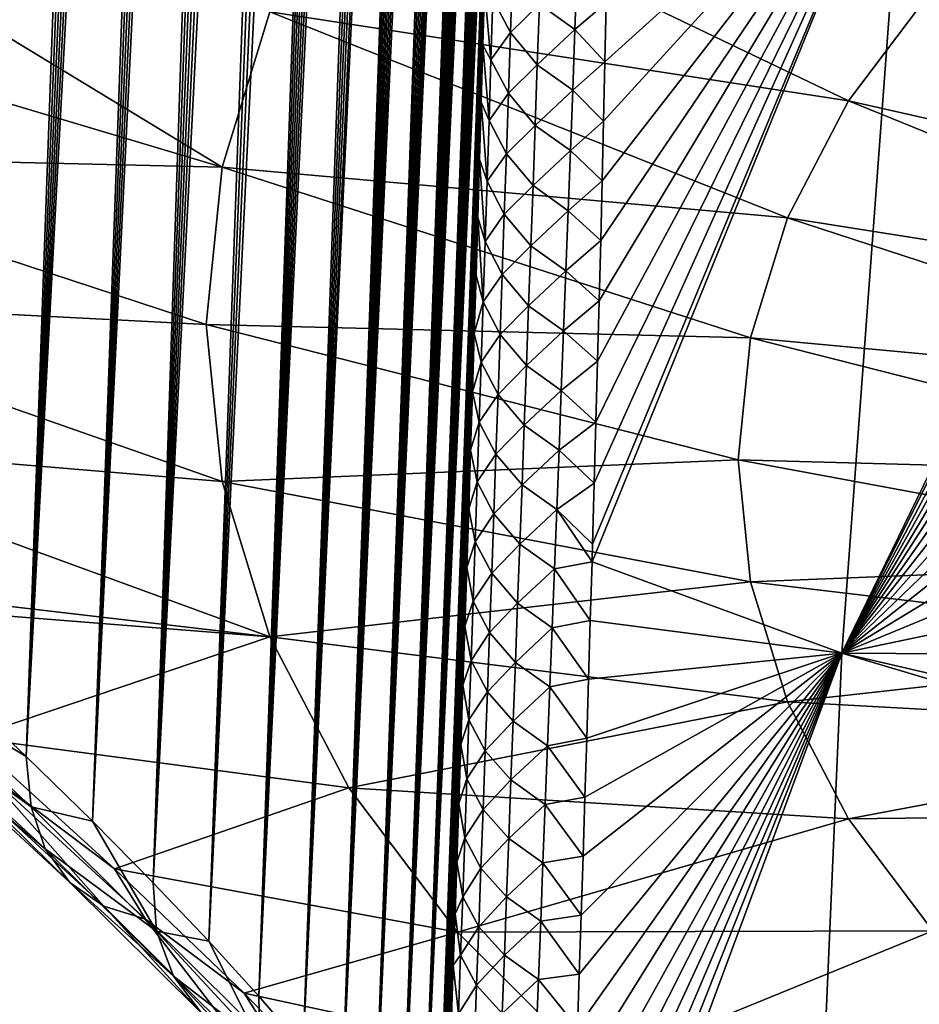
# Model space of a CAD drawing. Header units: metres. Extents: x -109 to 109, y -67 to 73.
# Tile 5 of 253: x -94.54 to -88.17, y -61.11 to -54.14. Entities that reach past the tile are written whole.
import ezdxf

# ---------------------------------------------------------------- set-up
doc = ezdxf.new("R2010")
doc.units = ezdxf.units.M
doc.layers.add('solid_508035_K244200000C76', color=7, linetype='CONTINUOUS')

msp = doc.modelspace()

# ---------------------------------------------------------------- linework, layer by layer
at = {"layer": 'solid_508035_K244200000C76'}
for points in [[(-94.99826, -58.872108, 30.722586), (-93.70076, -30.772968, 11.313871), (-93.579216, -30.773201, 11.102746)], [(-94.99826, -58.872108, 30.722586), (-93.831833, -30.792393, 11.547942), (-93.70076, -30.772968, 11.313871)], [(-94.99826, -58.872108, 30.722586), (-93.579216, -30.773201, 11.102746), (-93.465599, -30.790295, 10.910853)], [(-94.491837, -59.352226, 30.147923), (-94.99826, -58.872108, 30.722586), (-93.465599, -30.790295, 10.910853)], [(-94.99826, -58.872108, 30.722586), (-93.973862, -30.834984, 11.808596), (-93.831833, -30.792393, 11.547942)], [(-94.491837, -59.352226, 30.147923), (-93.465599, -30.790295, 10.910853), (-93.358612, -30.822144, 10.735211)], [(-94.99826, -58.872108, 30.722586), (-94.128654, -30.905489, 12.100597), (-93.973862, -30.834984, 11.808596)], [(-94.491837, -59.352226, 30.147923), (-93.358612, -30.822144, 10.735211), (-93.257301, -30.867325, 10.5737)], [(-94.491837, -59.352226, 30.147923), (-93.257301, -30.867325, 10.5737), (-93.160522, -30.925093, 10.424129)], [(-95.541969, -58.370209, 31.253544), (-94.298004, -31.009701, 12.429049), (-94.128654, -30.905489, 12.100597)], [(-94.99826, -58.872108, 30.722586), (-95.541969, -58.370209, 31.253544), (-94.128654, -30.905489, 12.100597)], [(-94.491837, -59.352226, 30.147923), (-93.160522, -30.925093, 10.424129), (-93.067322, -30.995008, 10.284649)], [(-95.541969, -58.370209, 31.253544), (-94.483253, -31.154045, 12.798503), (-94.298004, -31.009701, 12.429049)], [(-94.491837, -59.352226, 30.147923), (-93.067322, -30.995008, 10.284649), (-92.976936, -31.077003, 10.153905)], [(-94.02282, -59.810501, 29.530405), (-94.491837, -59.352226, 30.147923), (-92.976936, -31.077003, 10.153905)], [(-94.02282, -59.810501, 29.530405), (-92.976936, -31.077003, 10.153905), (-92.888603, -31.171703, 10.03079)], [(-95.541969, -58.370209, 31.253544), (-94.582138, -31.24369, 13.000047), (-94.483253, -31.154045, 12.798503)], [(-94.02282, -59.810501, 29.530405), (-92.888603, -31.171703, 10.03079), (-92.801529, -31.280123, 9.914277)], [(-94.02282, -59.810501, 29.530405), (-92.801529, -31.280123, 9.914277), (-92.71505, -31.403559, 9.803577)], [(-94.02282, -59.810501, 29.530405), (-92.71505, -31.403559, 9.803577), (-92.628693, -31.543797, 9.698458)], [(-93.591515, -60.246647, 28.870661), (-94.02282, -59.810501, 29.530405), (-92.628693, -31.543797, 9.698458)], [(-93.591515, -60.246647, 28.870661), (-92.628693, -31.543797, 9.698458), (-92.541862, -31.703365, 9.598759)], [(-93.591515, -60.246647, 28.870661), (-92.541862, -31.703365, 9.598759), (-92.454041, -31.885292, 9.504511)], [(-93.591515, -60.246647, 28.870661), (-92.454041, -31.885292, 9.504511), (-92.364975, -32.092865, 9.416351)], [(-93.591515, -60.246647, 28.870661), (-92.364975, -32.092865, 9.416351), (-92.274254, -32.330837, 9.335137)], [(-93.591515, -60.246647, 28.870661), (-92.274254, -32.330837, 9.335137), (-92.181572, -32.604778, 9.262206)], [(-93.198395, -60.660172, 28.169134), (-93.591515, -60.246647, 28.870661), (-92.181572, -32.604778, 9.262206)], [(-93.198395, -60.660172, 28.169134), (-92.181572, -32.604778, 9.262206), (-92.086906, -32.920845, 9.199512)], [(-93.198395, -60.660172, 28.169134), (-92.086906, -32.920845, 9.199512), (-91.990311, -33.286858, 9.149841)], [(-93.198395, -60.660172, 28.169134), (-91.990311, -33.286858, 9.149841), (-91.892281, -33.710629, 9.11672)], [(-92.844116, -61.050392, 27.426016), (-93.198395, -60.660172, 28.169134), (-91.892281, -33.710629, 9.11672)], [(-92.844116, -61.050392, 27.426016), (-91.892281, -33.710629, 9.11672), (-91.843071, -33.946575, 9.10788)], [(-92.844116, -61.050392, 27.426016), (-91.843071, -33.946575, 9.10788), (-91.793922, -34.199181, 9.104595)], [(-92.844116, -61.050392, 27.426016), (-91.793922, -34.199181, 9.104595), (-91.745026, -34.47015, 9.108062)], [(-92.844116, -61.050392, 27.426016), (-91.745026, -34.47015, 9.108062), (-91.696503, -34.759533, 9.118282)], [(-92.844116, -61.050392, 27.426016), (-91.696503, -34.759533, 9.118282), (-91.648552, -35.069511, 9.136687)], [(-92.844116, -61.050392, 27.426016), (-91.648552, -35.069511, 9.136687), (-91.601288, -35.40015, 9.163286)], [(-92.529495, -61.416386, 26.641356), (-92.844116, -61.050392, 27.426016), (-91.601288, -35.40015, 9.163286)], [(-92.529495, -61.416386, 26.641356), (-91.601288, -35.40015, 9.163286), (-91.554939, -35.753784, 9.199614)], [(-92.529495, -61.416386, 26.641356), (-91.554939, -35.753784, 9.199614), (-91.509621, -36.130493, 9.245691)], [(-92.529495, -61.416386, 26.641356), (-91.509621, -36.130493, 9.245691), (-91.465591, -36.532852, 9.303331)], [(-92.529495, -61.416386, 26.641356), (-91.465591, -36.532852, 9.303331), (-91.423004, -36.960964, 9.372581)], [(-92.529495, -61.416386, 26.641356), (-91.423004, -36.960964, 9.372581), (-91.395554, -37.26239, 9.426407)], [(-92.255577, -61.756981, 25.815155), (-92.529495, -61.416386, 26.641356), (-91.395554, -37.26239, 9.426407)], [(-92.255577, -61.756981, 25.815155), (-91.395554, -37.26239, 9.426407), (-91.368881, -37.576187, 9.486021)], [(-92.255577, -61.756981, 25.815155), (-91.368881, -37.576187, 9.486021), (-91.343079, -37.903275, 9.552103)], [(-92.255577, -61.756981, 25.815155), (-91.343079, -37.903275, 9.552103), (-91.318253, -38.244904, 9.625553)], [(-92.255577, -61.756981, 25.815155), (-91.318253, -38.244904, 9.625553), (-91.294395, -38.600319, 9.705802)], [(-92.255577, -61.756981, 25.815155), (-91.294395, -38.600319, 9.705802), (-91.271629, -38.97068, 9.79373)], [(-92.255577, -61.756981, 25.815155), (-91.271629, -38.97068, 9.79373), (-91.250053, -39.357327, 9.890346)], [(-92.255577, -61.756981, 25.815155), (-91.250053, -39.357327, 9.890346), (-91.22966, -39.759373, 9.994966)], [(-92.023582, -62.070747, 24.947222), (-92.255577, -61.756981, 25.815155), (-91.22966, -39.759373, 9.994966)], [(-92.023582, -62.070747, 24.947222), (-91.22966, -39.759373, 9.994966), (-91.210587, -40.178261, 10.108722)], [(-92.023582, -62.070747, 24.947222), (-91.210587, -40.178261, 10.108722), (-91.192947, -40.615417, 10.232735)], [(-92.023582, -62.070747, 24.947222), (-91.192947, -40.615417, 10.232735), (-91.17672, -41.069839, 10.366197)], [(-92.023582, -62.070747, 24.947222), (-91.17672, -41.069839, 10.366197), (-91.162056, -41.543285, 10.510558)], [(-92.023582, -62.070747, 24.947222), (-91.162056, -41.543285, 10.510558), (-91.152176, -41.911987, 10.626916)], [(-92.023582, -62.070747, 24.947222), (-91.152176, -41.911987, 10.626916), (-91.143204, -42.291451, 10.749429)], [(-92.023582, -62.070747, 24.947222), (-91.143204, -42.291451, 10.749429), (-91.135208, -42.682301, 10.878653)], [(-91.834892, -62.355961, 24.037245), (-92.023582, -62.070747, 24.947222), (-91.135208, -42.682301, 10.878653)], [(-91.834892, -62.355961, 24.037245), (-91.135208, -42.682301, 10.878653), (-91.128273, -43.08564, 11.015548)], [(-91.834892, -62.355961, 24.037245), (-91.128273, -43.08564, 11.015548), (-91.122459, -43.502213, 11.160759)], [(-91.834892, -62.355961, 24.037245), (-91.122459, -43.502213, 11.160759), (-91.117683, -43.930847, 11.313243)], [(-91.834892, -62.355961, 24.037245), (-91.117683, -43.930847, 11.313243), (-91.114029, -44.372417, 11.473806)], [(-91.834892, -62.355961, 24.037245), (-91.114029, -44.372417, 11.473806), (-91.111603, -44.828232, 11.643651)], [(-91.834892, -62.355961, 24.037245), (-91.111603, -44.828232, 11.643651), (-91.11058, -45.203812, 11.786816)], [(-91.834892, -62.355961, 24.037245), (-91.11058, -45.203812, 11.786816), (-91.110306, -45.588097, 11.935491)], [(-91.834892, -62.355961, 24.037245), (-91.110306, -45.588097, 11.935491), (-91.110817, -45.981453, 12.090062)], [(-91.834892, -62.355961, 24.037245), (-91.110817, -45.981453, 12.090062), (-91.112167, -46.384647, 12.251294)], [(-91.834892, -62.355961, 24.037245), (-91.112167, -46.384647, 12.251294), (-91.114418, -46.798431, 12.419947)], [(-91.691101, -62.61063, 23.084995), (-91.834892, -62.355961, 24.037245), (-91.114418, -46.798431, 12.419947)], [(-91.691101, -62.61063, 23.084995), (-91.114418, -46.798431, 12.419947), (-91.116997, -47.15173, 12.566546)], [(-91.691101, -62.61063, 23.084995), (-91.116997, -47.15173, 12.566546), (-91.120155, -47.511814, 12.717692)], [(-91.691101, -62.61063, 23.084995), (-91.120155, -47.511814, 12.717692), (-91.123894, -47.87888, 12.873603)], [(-91.691101, -62.61063, 23.084995), (-91.123894, -47.87888, 12.873603), (-91.128265, -48.253452, 13.034846)], [(-91.691101, -62.61063, 23.084995), (-91.128265, -48.253452, 13.034846), (-91.133301, -48.636059, 13.20199)], [(-91.691101, -62.61063, 23.084995), (-91.133301, -48.636059, 13.20199), (-91.13903, -49.027229, 13.375601)], [(-91.691101, -62.61063, 23.084995), (-91.13903, -49.027229, 13.375601), (-91.14547, -49.42757, 13.556119)], [(-91.691101, -62.61063, 23.084995), (-91.14547, -49.42757, 13.556119), (-91.152573, -49.837524, 13.743099)], [(-91.691101, -62.61063, 23.084995), (-91.152573, -49.837524, 13.743099), (-91.160332, -50.256237, 13.936335)], [(-91.691101, -62.61063, 23.084995), (-91.160332, -50.256237, 13.936335), (-91.168755, -50.682724, 14.135715)], [(-91.691101, -62.61063, 23.084995), (-91.168755, -50.682724, 14.135715), (-91.177834, -51.116001, 14.341125)], [(-91.691101, -62.61063, 23.084995), (-91.177834, -51.116001, 14.341125), (-91.187561, -51.555077, 14.552456)], [(-91.593971, -62.832417, 22.090105), (-91.691101, -62.61063, 23.084995), (-91.187561, -51.555077, 14.552456)], [(-91.593971, -62.832417, 22.090105), (-91.187561, -51.555077, 14.552456), (-91.196404, -51.935875, 14.738387)], [(-91.593971, -62.832417, 22.090105), (-91.196404, -51.935875, 14.738387), (-91.205727, -52.322945, 14.929367)], [(-91.593971, -62.832417, 22.090105), (-91.205727, -52.322945, 14.929367), (-91.2155, -52.715565, 15.125083)], [(-90.486168, -57.974358, 16.136503), (-90.482574, -57.850487, 16.068268), (-88.265167, -52.510559, 11.891449)], [(-88.716827, -58.621601, 15.215518), (-90.486168, -57.974358, 16.136503), (-88.265167, -52.510559, 11.891449)], [(-90.482574, -57.850487, 16.068268), (-90.470207, -57.417561, 15.831671), (-88.265167, -52.510559, 11.891449)], [(-90.470207, -57.417561, 15.831671), (-90.458176, -56.985729, 15.598588), (-88.265167, -52.510559, 11.891449)], [(-90.458176, -56.985729, 15.598588), (-90.446533, -56.555573, 15.369316), (-88.265167, -52.510559, 11.891449)], [(-90.446533, -56.555573, 15.369316), (-90.435333, -56.127666, 15.144142), (-88.265167, -52.510559, 11.891449)], [(-90.435333, -56.127666, 15.144142), (-90.424606, -55.702122, 14.923088), (-88.265167, -52.510559, 11.891449)], [(-90.424606, -55.702122, 14.923088), (-90.414276, -55.277969, 14.705566), (-88.265167, -52.510559, 11.891449)], [(-90.414276, -55.277969, 14.705566), (-90.404373, -54.855583, 14.491735), (-88.265167, -52.510559, 11.891449)], [(-90.404373, -54.855583, 14.491735), (-90.39492, -54.43544, 14.281807), (-88.265167, -52.510559, 11.891449)], [(-90.39492, -54.43544, 14.281807), (-90.385956, -54.018036, 14.075993), (-88.265167, -52.510559, 11.891449)], [(-88.716827, -58.621601, 15.215518), (-88.265167, -52.510559, 11.891449), (-86.051933, -53.146412, 10.963875)], [(-91.593971, -62.832417, 22.090105), (-91.2155, -52.715565, 15.125083), (-91.2257, -53.112572, 15.325092)], [(-92.207993, -53.01527, 44.101154), (-92.765511, -54.083408, 42.575691), (-88.670593, -54.712543, 43.717842)], [(-92.207993, -53.01527, 44.101154), (-88.670593, -54.712543, 43.717842), (-88.074043, -53.919304, 44.850704)], [(-96.569412, -53.074043, 41.465851), (-96.79966, -54.081089, 40.027645), (-93.103065, -55.18145, 41.007526)], [(-96.569412, -53.074043, 41.465851), (-93.103065, -55.18145, 41.007526), (-92.765511, -54.083408, 42.575691)], [(-91.593971, -62.832417, 22.090105), (-91.2257, -53.112572, 15.325092), (-91.236298, -53.512814, 15.528952)], [(-86.094681, -53.390137, 11.099186), (-88.716827, -58.621601, 15.215518), (-86.051933, -53.146412, 10.963875)], [(-86.094681, -53.390137, 11.099186), (-86.159904, -53.772465, 11.312161), (-88.716827, -58.621601, 15.215518)], [(-91.593971, -62.832417, 22.090105), (-91.236298, -53.512814, 15.528952), (-91.247253, -53.915123, 15.73622)], [(-91.188461, -53.990849, 15.350407), (-91.049797, -53.798264, 14.846491), (-91.063789, -54.228954, 15.067665)], [(-91.063789, -54.228954, 15.067665), (-91.049797, -53.798264, 14.846491), (-90.858475, -54.029175, 14.594798)], [(-90.858475, -54.029175, 14.594798), (-90.591583, -53.777344, 14.14695), (-90.607254, -54.207161, 14.364159)], [(-90.607254, -54.207161, 14.364159), (-90.591583, -53.777344, 14.14695), (-90.385956, -54.018036, 14.075993)], [(-86.159904, -53.772465, 11.312161), (-86.223549, -54.158745, 11.528232), (-88.716827, -58.621601, 15.215518)], [(-91.593971, -62.832417, 22.090105), (-91.247253, -53.915123, 15.73622), (-91.258522, -54.318348, 15.946456)], [(-91.201591, -54.422039, 15.574515), (-91.258522, -54.318348, 15.946456), (-91.247253, -53.915123, 15.73622)], [(-91.201591, -54.422039, 15.574515), (-91.247253, -53.915123, 15.73622), (-91.188461, -53.990849, 15.350407)], [(-88.074043, -53.919304, 44.850704), (-88.670593, -54.712543, 43.717842), (-84.638092, -55.621944, 43.936337)], [(-91.201591, -54.422039, 15.574515), (-91.188461, -53.990849, 15.350407), (-91.063789, -54.228954, 15.067665)], [(-91.063789, -54.228954, 15.067665), (-90.858475, -54.029175, 14.594798), (-90.873436, -54.458099, 14.814858)], [(-90.873436, -54.458099, 14.814858), (-90.858475, -54.029175, 14.594798), (-90.607254, -54.207161, 14.364159)], [(-90.607254, -54.207161, 14.364159), (-90.385956, -54.018036, 14.075993), (-90.39492, -54.43544, 14.281807)], [(-96.79966, -54.081089, 40.027645), (-96.876595, -55.095795, 38.578491), (-93.103065, -55.18145, 41.007526)], [(-92.765511, -54.083408, 42.575691), (-93.103065, -55.18145, 41.007526), (-89.102562, -55.540142, 42.535912)], [(-92.765511, -54.083408, 42.575691), (-89.102562, -55.540142, 42.535912), (-88.670593, -54.712543, 43.717842)], [(-90.873436, -54.458099, 14.814858), (-90.607254, -54.207161, 14.364159), (-90.623062, -54.635845, 14.583482)], [(-90.623062, -54.635845, 14.583482), (-90.607254, -54.207161, 14.364159), (-90.39492, -54.43544, 14.281807)], [(-86.223549, -54.158745, 11.528232), (-86.285515, -54.548634, 11.747233), (-88.716827, -58.621601, 15.215518)], [(-91.201591, -54.422039, 15.574515), (-91.063789, -54.228954, 15.067665), (-91.07798, -54.658554, 15.290938)], [(-91.07798, -54.658554, 15.290938), (-91.063789, -54.228954, 15.067665), (-90.873436, -54.458099, 14.814858)], [(-91.593971, -62.832417, 22.090105), (-91.258522, -54.318348, 15.946456), (-91.270088, -54.722157, 16.159533)], [(-91.214951, -54.852154, 15.800718), (-91.270088, -54.722157, 16.159533), (-91.258522, -54.318348, 15.946456)], [(-91.214951, -54.852154, 15.800718), (-91.258522, -54.318348, 15.946456), (-91.201591, -54.422039, 15.574515)], [(-91.214951, -54.852154, 15.800718), (-91.201591, -54.422039, 15.574515), (-91.07798, -54.658554, 15.290938)], [(-91.07798, -54.658554, 15.290938), (-90.873436, -54.458099, 14.814858), (-90.888557, -54.885921, 15.037003)], [(-90.888557, -54.885921, 15.037003), (-90.873436, -54.458099, 14.814858), (-90.623062, -54.635845, 14.583482)], [(-90.623062, -54.635845, 14.583482), (-90.39492, -54.43544, 14.281807), (-90.404373, -54.855583, 14.491735)], [(-86.285515, -54.548634, 11.747233), (-86.345734, -54.941936, 11.969088), (-88.716827, -58.621601, 15.215518)], [(-90.888557, -54.885921, 15.037003), (-90.623062, -54.635845, 14.583482), (-90.639, -55.063396, 14.804897)], [(-90.639, -55.063396, 14.804897), (-90.623062, -54.635845, 14.583482), (-90.404373, -54.855583, 14.491735)], [(-91.214951, -54.852154, 15.800718), (-91.07798, -54.658554, 15.290938), (-91.092354, -55.087063, 15.516287)], [(-91.092354, -55.087063, 15.516287), (-91.07798, -54.658554, 15.290938), (-90.888557, -54.885921, 15.037003)], [(-91.593971, -62.832417, 22.090105), (-91.270088, -54.722157, 16.159533), (-91.281975, -55.128513, 16.376205)], [(-91.228516, -55.281197, 16.028992), (-91.281975, -55.128513, 16.376205), (-91.270088, -54.722157, 16.159533)], [(-91.228516, -55.281197, 16.028992), (-91.270088, -54.722157, 16.159533), (-91.214951, -54.852154, 15.800718)], [(-88.670593, -54.712543, 43.717842), (-89.102562, -55.540142, 42.535912), (-85.057549, -56.179695, 43.139782)], [(-88.670593, -54.712543, 43.717842), (-85.057549, -56.179695, 43.139782), (-84.638092, -55.621944, 43.936337)], [(-91.228516, -55.281197, 16.028992), (-91.214951, -54.852154, 15.800718), (-91.092354, -55.087063, 15.516287)], [(-91.092354, -55.087063, 15.516287), (-90.888557, -54.885921, 15.037003), (-90.903809, -55.312637, 15.261209)], [(-90.903809, -55.312637, 15.261209), (-90.888557, -54.885921, 15.037003), (-90.639, -55.063396, 14.804897)], [(-90.639, -55.063396, 14.804897), (-90.404373, -54.855583, 14.491735), (-90.414276, -55.277969, 14.705566)], [(-86.345734, -54.941936, 11.969088), (-86.404289, -55.33947, 12.194285), (-88.716827, -58.621601, 15.215518)], [(-96.876595, -55.095795, 38.578491), (-93.216095, -56.294544, 39.417862), (-93.103065, -55.18145, 41.007526)], [(-96.79966, -56.110489, 37.129356), (-93.216095, -56.294544, 39.417862), (-96.876595, -55.095795, 38.578491)], [(-91.228516, -55.281197, 16.028992), (-91.092354, -55.087063, 15.516287), (-91.106888, -55.514488, 15.743689)], [(-91.106888, -55.514488, 15.743689), (-91.092354, -55.087063, 15.516287), (-90.903809, -55.312637, 15.261209)], [(-90.903809, -55.312637, 15.261209), (-90.639, -55.063396, 14.804897), (-90.655037, -55.489819, 15.028381)], [(-90.655037, -55.489819, 15.028381), (-90.639, -55.063396, 14.804897), (-90.414276, -55.277969, 14.705566)], [(-93.103065, -55.18145, 41.007526), (-93.216095, -56.294544, 39.417862), (-89.364105, -56.390907, 41.320892)], [(-93.103065, -55.18145, 41.007526), (-89.364105, -56.390907, 41.320892), (-89.102562, -55.540142, 42.535912)], [(-91.593971, -62.832417, 22.090105), (-91.281975, -55.128513, 16.376205), (-91.294167, -55.537178, 16.596382)], [(-91.242279, -55.709164, 16.259314), (-91.294167, -55.537178, 16.596382), (-91.281975, -55.128513, 16.376205)], [(-91.242279, -55.709164, 16.259314), (-91.281975, -55.128513, 16.376205), (-91.228516, -55.281197, 16.028992)], [(-91.242279, -55.709164, 16.259314), (-91.228516, -55.281197, 16.028992), (-91.106888, -55.514488, 15.743689)], [(-91.106888, -55.514488, 15.743689), (-90.903809, -55.312637, 15.261209), (-90.919182, -55.738251, 15.487453)], [(-90.919182, -55.738251, 15.487453), (-90.903809, -55.312637, 15.261209), (-90.655037, -55.489819, 15.028381)], [(-90.655037, -55.489819, 15.028381), (-90.414276, -55.277969, 14.705566), (-90.424606, -55.702122, 14.923088)], [(-86.404289, -55.33947, 12.194285), (-86.461121, -55.740993, 12.422744), (-88.716827, -58.621601, 15.215518)], [(-91.593971, -62.832417, 22.090105), (-91.294167, -55.537178, 16.596382), (-91.306641, -55.947693, 16.819887)], [(-91.25621, -56.136055, 16.491659), (-91.306641, -55.947693, 16.819887), (-91.294167, -55.537178, 16.596382)], [(-91.25621, -56.136055, 16.491659), (-91.294167, -55.537178, 16.596382), (-91.242279, -55.709164, 16.259314)], [(-91.242279, -55.709164, 16.259314), (-91.106888, -55.514488, 15.743689), (-91.121559, -55.940823, 15.973119)], [(-91.121559, -55.940823, 15.973119), (-91.106888, -55.514488, 15.743689), (-90.919182, -55.738251, 15.487453)], [(-90.919182, -55.738251, 15.487453), (-90.655037, -55.489819, 15.028381), (-90.67115, -55.915115, 15.253912)], [(-90.67115, -55.915115, 15.253912), (-90.655037, -55.489819, 15.028381), (-90.424606, -55.702122, 14.923088)], [(-89.102562, -55.540142, 42.535912), (-89.364105, -56.390907, 41.320892), (-85.361275, -56.761608, 42.308727)], [(-89.102562, -55.540142, 42.535912), (-85.361275, -56.761608, 42.308727), (-85.057549, -56.179695, 43.139782)], [(-91.25621, -56.136055, 16.491659), (-91.242279, -55.709164, 16.259314), (-91.121559, -55.940823, 15.973119)], [(-91.121559, -55.940823, 15.973119), (-90.919182, -55.738251, 15.487453), (-90.934654, -56.162766, 15.715714)], [(-90.934654, -56.162766, 15.715714), (-90.919182, -55.738251, 15.487453), (-90.67115, -55.915115, 15.253912)], [(-90.67115, -55.915115, 15.253912), (-90.424606, -55.702122, 14.923088), (-90.435333, -56.127666, 15.144142)], [(-86.461121, -55.740993, 12.422744), (-86.516151, -56.146019, 12.654233), (-88.716827, -58.621601, 15.215518)], [(-91.593971, -62.832417, 22.090105), (-91.306641, -55.947693, 16.819887), (-91.319366, -56.359596, 17.046547)], [(-91.25621, -56.136055, 16.491659), (-91.319366, -56.359596, 17.046547), (-91.306641, -55.947693, 16.819887)], [(-91.25621, -56.136055, 16.491659), (-91.121559, -55.940823, 15.973119), (-91.136353, -56.366074, 16.204554)], [(-91.136353, -56.366074, 16.204554), (-91.121559, -55.940823, 15.973119), (-90.934654, -56.162766, 15.715714)], [(-90.934654, -56.162766, 15.715714), (-90.67115, -55.915115, 15.253912), (-90.687332, -56.339291, 15.481465)], [(-90.687332, -56.339291, 15.481465), (-90.67115, -55.915115, 15.253912), (-90.435333, -56.127666, 15.144142)], [(-96.79966, -56.110489, 37.129356), (-93.103065, -57.407639, 37.828201), (-93.216095, -56.294544, 39.417862)], [(-96.79966, -56.110489, 37.129356), (-96.56942, -57.117523, 35.69117), (-93.103065, -57.407639, 37.828201)], [(-91.270287, -56.561871, 16.726006), (-91.319366, -56.359596, 17.046547), (-91.25621, -56.136055, 16.491659)], [(-91.270287, -56.561871, 16.726006), (-91.25621, -56.136055, 16.491659), (-91.136353, -56.366074, 16.204554)], [(-91.136353, -56.366074, 16.204554), (-90.934654, -56.162766, 15.715714), (-90.950203, -56.586182, 15.945966)], [(-90.950203, -56.586182, 15.945966), (-90.934654, -56.162766, 15.715714), (-90.687332, -56.339291, 15.481465)], [(-90.687332, -56.339291, 15.481465), (-90.435333, -56.127666, 15.144142), (-90.446533, -56.555573, 15.369316)], [(-86.516151, -56.146019, 12.654233), (-86.569298, -56.55405, 12.888514), (-88.716827, -58.621601, 15.215518)], [(-93.216095, -56.294544, 39.417862), (-89.451675, -57.253334, 40.089218), (-89.364105, -56.390907, 41.320892)], [(-93.103065, -57.407639, 37.828201), (-89.451675, -57.253334, 40.089218), (-93.216095, -56.294544, 39.417862)], [(-91.593971, -62.832417, 22.090105), (-91.319366, -56.359596, 17.046547), (-91.332329, -56.772434, 17.276188)], [(-91.270287, -56.561871, 16.726006), (-91.332329, -56.772434, 17.276188), (-91.319366, -56.359596, 17.046547)], [(-91.270287, -56.561871, 16.726006), (-91.136353, -56.366074, 16.204554), (-91.151245, -56.790237, 16.437973)], [(-91.151245, -56.790237, 16.437973), (-91.136353, -56.366074, 16.204554), (-90.950203, -56.586182, 15.945966)], [(-90.950203, -56.586182, 15.945966), (-90.687332, -56.339291, 15.481465), (-90.703552, -56.762344, 15.711019)], [(-90.703552, -56.762344, 15.711019), (-90.687332, -56.339291, 15.481465), (-90.446533, -56.555573, 15.369316)], [(-89.364105, -56.390907, 41.320892), (-89.451675, -57.253334, 40.089218), (-85.545174, -57.35981, 41.454411)], [(-89.364105, -56.390907, 41.320892), (-85.545174, -57.35981, 41.454411), (-85.361275, -56.761608, 42.308727)], [(-91.284492, -56.98661, 16.962328), (-91.332329, -56.772434, 17.276188), (-91.270287, -56.561871, 16.726006)], [(-91.284492, -56.98661, 16.962328), (-91.270287, -56.561871, 16.726006), (-91.151245, -56.790237, 16.437973)], [(-91.151245, -56.790237, 16.437973), (-90.950203, -56.586182, 15.945966), (-90.965813, -57.008499, 16.178188)], [(-90.965813, -57.008499, 16.178188), (-90.950203, -56.586182, 15.945966), (-90.703552, -56.762344, 15.711019)], [(-90.703552, -56.762344, 15.711019), (-90.446533, -56.555573, 15.369316), (-90.458176, -56.985729, 15.598588)], [(-86.569298, -56.55405, 12.888514), (-86.620491, -56.964596, 13.125343), (-88.716827, -58.621601, 15.215518)], [(-91.593971, -62.832417, 22.090105), (-91.332329, -56.772434, 17.276188), (-91.345497, -57.185749, 17.508635)], [(-91.284492, -56.98661, 16.962328), (-91.345497, -57.185749, 17.508635), (-91.332329, -56.772434, 17.276188)], [(-91.284492, -56.98661, 16.962328), (-91.151245, -56.790237, 16.437973), (-91.166229, -57.213318, 16.673353)], [(-91.166229, -57.213318, 16.673353), (-91.151245, -56.790237, 16.437973), (-90.965813, -57.008499, 16.178188)], [(-90.965813, -57.008499, 16.178188), (-90.703552, -56.762344, 15.711019), (-90.719795, -57.184284, 15.942551)], [(-90.719795, -57.184284, 15.942551), (-90.703552, -56.762344, 15.711019), (-90.458176, -56.985729, 15.598588)], [(-91.29882, -57.410267, 17.200615), (-91.345497, -57.185749, 17.508635), (-91.284492, -56.98661, 16.962328)], [(-91.29882, -57.410267, 17.200615), (-91.284492, -56.98661, 16.962328), (-91.166229, -57.213318, 16.673353)], [(-90.719795, -57.184284, 15.942551), (-90.458176, -56.985729, 15.598588), (-90.470207, -57.417561, 15.831671)], [(-86.620491, -56.964596, 13.125343), (-86.669662, -57.377289, 13.364534), (-88.716827, -58.621601, 15.215518)], [(-91.166229, -57.213318, 16.673353), (-90.965813, -57.008499, 16.178188), (-90.981461, -57.429726, 16.412361)], [(-90.981461, -57.429726, 16.412361), (-90.965813, -57.008499, 16.178188), (-90.719795, -57.184284, 15.942551)], [(-96.56942, -57.117523, 35.69117), (-92.765511, -58.50568, 36.260036), (-93.103065, -57.407639, 37.828201)], [(-96.56942, -57.117523, 35.69117), (-96.174911, -58.10746, 34.289585), (-92.765511, -58.50568, 36.260036)], [(-91.593971, -62.832417, 22.090105), (-91.345497, -57.185749, 17.508635), (-91.358864, -57.599682, 17.743967)], [(-91.29882, -57.410267, 17.200615), (-91.358864, -57.599682, 17.743967), (-91.345497, -57.185749, 17.508635)], [(-91.29882, -57.410267, 17.200615), (-91.166229, -57.213318, 16.673353), (-91.181282, -57.635311, 16.910681)], [(-91.181282, -57.635311, 16.910681), (-91.166229, -57.213318, 16.673353), (-90.981461, -57.429726, 16.412361)], [(-90.981461, -57.429726, 16.412361), (-90.719795, -57.184284, 15.942551), (-90.736053, -57.605114, 16.176043)], [(-90.736053, -57.605114, 16.176043), (-90.719795, -57.184284, 15.942551), (-90.470207, -57.417561, 15.831671)], [(-93.103065, -57.407639, 37.828201), (-89.364105, -58.115765, 38.85754), (-89.451675, -57.253334, 40.089218)], [(-89.451675, -57.253334, 40.089218), (-85.60675, -57.966209, 40.588379), (-85.545174, -57.35981, 41.454411)], [(-89.364105, -58.115765, 38.85754), (-85.60675, -57.966209, 40.588379), (-89.451675, -57.253334, 40.089218)], [(-93.103065, -57.407639, 37.828201), (-92.765511, -58.50568, 36.260036), (-89.364105, -58.115765, 38.85754)], [(-91.313248, -57.83284, 17.440845), (-91.358864, -57.599682, 17.743967), (-91.29882, -57.410267, 17.200615)], [(-91.313248, -57.83284, 17.440845), (-91.29882, -57.410267, 17.200615), (-91.181282, -57.635311, 16.910681)], [(-90.736053, -57.605114, 16.176043), (-90.470207, -57.417561, 15.831671), (-90.482574, -57.850487, 16.068268)], [(-86.669662, -57.377289, 13.364534), (-86.71685, -57.793114, 13.606658), (-88.716827, -58.621601, 15.215518)], [(-91.181282, -57.635311, 16.910681), (-90.981461, -57.429726, 16.412361), (-90.997139, -57.849854, 16.648468)], [(-90.997139, -57.849854, 16.648468), (-90.981461, -57.429726, 16.412361), (-90.736053, -57.605114, 16.176043)], [(-91.593971, -62.832417, 22.090105), (-91.358864, -57.599682, 17.743967), (-91.372452, -58.015175, 17.982576)], [(-91.313248, -57.83284, 17.440845), (-91.372452, -58.015175, 17.982576), (-91.358864, -57.599682, 17.743967)], [(-90.997139, -57.849854, 16.648468), (-90.736053, -57.605114, 16.176043), (-90.752312, -58.024822, 16.411476)], [(-90.752312, -58.024822, 16.411476), (-90.736053, -57.605114, 16.176043), (-90.486168, -57.974358, 16.136503)], [(-90.736053, -57.605114, 16.176043), (-90.482574, -57.850487, 16.068268), (-90.486168, -57.974358, 16.136503)], [(-91.313248, -57.83284, 17.440845), (-91.181282, -57.635311, 16.910681), (-91.196388, -58.056217, 17.149937)], [(-91.196388, -58.056217, 17.149937), (-91.181282, -57.635311, 16.910681), (-90.997139, -57.849854, 16.648468)], [(-91.327766, -58.25433, 17.683006), (-91.372452, -58.015175, 17.982576), (-91.313248, -57.83284, 17.440845)], [(-91.327766, -58.25433, 17.683006), (-91.313248, -57.83284, 17.440845), (-91.196388, -58.056217, 17.149937)], [(-86.71685, -57.793114, 13.606658), (-86.762024, -58.211967, 13.851697), (-88.716827, -58.621601, 15.215518)], [(-91.196388, -58.056217, 17.149937), (-90.997139, -57.849854, 16.648468), (-91.01284, -58.268887, 16.886497)], [(-91.01284, -58.268887, 16.886497), (-90.997139, -57.849854, 16.648468), (-90.752312, -58.024822, 16.411476)], [(-90.752312, -58.024822, 16.411476), (-90.486168, -57.974358, 16.136503), (-90.498375, -58.390156, 16.367292)], [(-90.498375, -58.390156, 16.367292), (-90.486168, -57.974358, 16.136503), (-88.716827, -58.621601, 15.215518)], [(-89.364105, -58.115765, 38.85754), (-85.545174, -58.572613, 39.722347), (-85.60675, -57.966209, 40.588379)], [(-91.593971, -62.832417, 22.090105), (-91.372452, -58.015175, 17.982576), (-91.386223, -58.431854, 18.224285)], [(-91.327766, -58.25433, 17.683006), (-91.386223, -58.431854, 18.224285), (-91.372452, -58.015175, 17.982576)], [(-91.01284, -58.268887, 16.886497), (-90.752312, -58.024822, 16.411476), (-90.768547, -58.44342, 16.64884)], [(-90.768547, -58.44342, 16.64884), (-90.752312, -58.024822, 16.411476), (-90.498375, -58.390156, 16.367292)], [(-96.174911, -58.10746, 34.289585), (-96.00708, -58.249508, 34.176842), (-92.765511, -58.50568, 36.260036)], [(-92.765511, -58.50568, 36.260036), (-89.102562, -58.96653, 37.642521), (-89.364105, -58.115765, 38.85754)], [(-91.327766, -58.25433, 17.683006), (-91.196388, -58.056217, 17.149937), (-91.21154, -58.476028, 17.391108)], [(-91.21154, -58.476028, 17.391108), (-91.196388, -58.056217, 17.149937), (-91.01284, -58.268887, 16.886497)], [(-89.364105, -58.115765, 38.85754), (-89.102562, -58.96653, 37.642521), (-85.545174, -58.572613, 39.722347)], [(-96.00708, -58.249508, 34.176842), (-94.886002, -59.22081, 33.304619), (-92.765511, -58.50568, 36.260036)], [(-91.342369, -58.674728, 17.92708), (-91.386223, -58.431854, 18.224285), (-91.327766, -58.25433, 17.683006)], [(-91.342369, -58.674728, 17.92708), (-91.327766, -58.25433, 17.683006), (-91.21154, -58.476028, 17.391108)], [(-86.762024, -58.211967, 13.851697), (-86.80513, -58.633286, 14.099373), (-88.716827, -58.621601, 15.215518)], [(-91.21154, -58.476028, 17.391108), (-91.01284, -58.268887, 16.886497), (-91.028542, -58.686821, 17.126429)], [(-91.028542, -58.686821, 17.126429), (-91.01284, -58.268887, 16.886497), (-90.768547, -58.44342, 16.64884)], [(-90.768547, -58.44342, 16.64884), (-90.498375, -58.390156, 16.367292), (-90.510811, -58.805973, 16.600794)], [(-90.510811, -58.805973, 16.600794), (-90.498375, -58.390156, 16.367292), (-88.716827, -58.621601, 15.215518)], [(-91.593971, -62.832417, 22.090105), (-91.386223, -58.431854, 18.224285), (-91.400162, -58.849297, 18.468895)], [(-91.342369, -58.674728, 17.92708), (-91.400162, -58.849297, 18.468895), (-91.386223, -58.431854, 18.224285)], [(-91.028542, -58.686821, 17.126429), (-90.768547, -58.44342, 16.64884), (-90.784752, -58.860905, 16.888117)], [(-90.784752, -58.860905, 16.888117), (-90.768547, -58.44342, 16.64884), (-90.510811, -58.805973, 16.600794)], [(-94.886002, -59.22081, 33.304619), (-92.207993, -59.573818, 34.734573), (-92.765511, -58.50568, 36.260036)], [(-92.765511, -58.50568, 36.260036), (-92.207993, -59.573818, 34.734573), (-89.102562, -58.96653, 37.642521)], [(-91.342369, -58.674728, 17.92708), (-91.21154, -58.476028, 17.391108), (-91.22673, -58.894749, 17.634176)], [(-91.22673, -58.894749, 17.634176), (-91.21154, -58.476028, 17.391108), (-91.028542, -58.686821, 17.126429)], [(-89.102562, -58.96653, 37.642521), (-85.361275, -59.170815, 38.868027), (-85.545174, -58.572613, 39.722347)], [(-91.357025, -59.094036, 18.17305), (-91.400162, -58.849297, 18.468895), (-91.342369, -58.674728, 17.92708)], [(-91.357025, -59.094036, 18.17305), (-91.342369, -58.674728, 17.92708), (-91.22673, -58.894749, 17.634176)], [(-90.683044, -63.923542, 19.703503), (-90.669228, -63.546173, 19.459841), (-88.716827, -58.621601, 15.215518)], [(-88.974266, -64.543686, 18.817848), (-90.683044, -63.923542, 19.703503), (-88.716827, -58.621601, 15.215518)], [(-90.669228, -63.546173, 19.459841), (-90.655571, -63.168419, 19.21837), (-88.716827, -58.621601, 15.215518)], [(-90.655571, -63.168419, 19.21837), (-90.642082, -62.790291, 18.979088), (-88.716827, -58.621601, 15.215518)], [(-90.642082, -62.790291, 18.979088), (-90.628761, -62.411797, 18.741989), (-88.716827, -58.621601, 15.215518)], [(-90.628761, -62.411797, 18.741989), (-90.615608, -62.032944, 18.507067), (-88.716827, -58.621601, 15.215518)], [(-90.615608, -62.032944, 18.507067), (-90.602631, -61.653748, 18.274317), (-88.716827, -58.621601, 15.215518)], [(-90.602631, -61.653748, 18.274317), (-90.589821, -61.274216, 18.043734), (-88.716827, -58.621601, 15.215518)], [(-90.589821, -61.274216, 18.043734), (-90.577156, -60.894039, 17.815109), (-88.716827, -58.621601, 15.215518)], [(-90.577156, -60.894039, 17.815109), (-90.563438, -60.476471, 17.566685), (-88.716827, -58.621601, 15.215518)], [(-90.563438, -60.476471, 17.566685), (-90.549911, -60.058453, 17.320797), (-88.716827, -58.621601, 15.215518)], [(-90.549911, -60.058453, 17.320797), (-90.536613, -59.640408, 17.077692), (-88.716827, -58.621601, 15.215518)], [(-90.536613, -59.640408, 17.077692), (-90.523567, -59.222771, 16.837614), (-88.716827, -58.621601, 15.215518)], [(-90.523567, -59.222771, 16.837614), (-90.510811, -58.805973, 16.600794), (-88.716827, -58.621601, 15.215518)], [(-88.974266, -64.543686, 18.817848), (-88.716827, -58.621601, 15.215518), (-86.857285, -59.17609, 14.420276)], [(-86.846115, -59.056503, 14.349401), (-86.857285, -59.17609, 14.420276), (-88.716827, -58.621601, 15.215518)], [(-86.80513, -58.633286, 14.099373), (-86.846115, -59.056503, 14.349401), (-88.716827, -58.621601, 15.215518)], [(-91.22673, -58.894749, 17.634176), (-91.028542, -58.686821, 17.126429), (-91.044243, -59.103657, 17.368248)], [(-91.044243, -59.103657, 17.368248), (-91.028542, -58.686821, 17.126429), (-90.784752, -58.860905, 16.888117)], [(-95.477531, -58.755463, 31.48859), (-94.99826, -58.872108, 30.722586), (-94.491837, -59.352226, 30.147923)], [(-94.454872, -59.709846, 30.402447), (-95.477531, -58.755463, 31.48859), (-94.491837, -59.352226, 30.147923)], [(-95.408295, -59.029015, 31.825354), (-95.477531, -58.755463, 31.48859), (-94.454872, -59.709846, 30.402447)], [(-90.784752, -58.860905, 16.888117), (-90.510811, -58.805973, 16.600794), (-90.523567, -59.222771, 16.837614)], [(-91.593971, -62.832417, 22.090105), (-91.400162, -58.849297, 18.468895), (-91.414253, -59.267075, 18.716202)], [(-91.357025, -59.094036, 18.17305), (-91.414253, -59.267075, 18.716202), (-91.400162, -58.849297, 18.468895)], [(-91.044243, -59.103657, 17.368248), (-90.784752, -58.860905, 16.888117), (-90.800926, -59.277271, 17.129292)], [(-90.800926, -59.277271, 17.129292), (-90.784752, -58.860905, 16.888117), (-90.523567, -59.222771, 16.837614)], [(-91.357025, -59.094036, 18.17305), (-91.22673, -58.894749, 17.634176), (-91.241936, -59.31237, 17.879128)], [(-91.241936, -59.31237, 17.879128), (-91.22673, -58.894749, 17.634176), (-91.044243, -59.103657, 17.368248)], [(-92.207993, -59.573818, 34.734573), (-88.670593, -59.794125, 36.46059), (-89.102562, -58.96653, 37.642521)], [(-89.102562, -58.96653, 37.642521), (-88.670593, -59.794125, 36.46059), (-85.361275, -59.170815, 38.868027)], [(-94.356598, -60.00605, 30.711704), (-95.408295, -59.029015, 31.825354), (-94.454872, -59.709846, 30.402447)], [(-95.266335, -59.24239, 32.18222), (-95.408295, -59.029015, 31.825354), (-94.356598, -60.00605, 30.711704)], [(-91.371735, -59.512245, 18.4209), (-91.414253, -59.267075, 18.716202), (-91.357025, -59.094036, 18.17305)], [(-91.371735, -59.512245, 18.4209), (-91.357025, -59.094036, 18.17305), (-91.241936, -59.31237, 17.879128)], [(-91.241936, -59.31237, 17.879128), (-91.044243, -59.103657, 17.368248), (-91.059914, -59.51939, 17.61194)], [(-91.059914, -59.51939, 17.61194), (-91.044243, -59.103657, 17.368248), (-90.800926, -59.277271, 17.129292)], [(-94.886002, -59.22081, 33.304619), (-93.865555, -60.147564, 32.291653), (-92.207993, -59.573818, 34.734573)], [(-94.794807, -59.450798, 32.887238), (-93.865555, -60.147564, 32.291653), (-94.886002, -59.22081, 33.304619)], [(-90.800926, -59.277271, 17.129292), (-90.523567, -59.222771, 16.837614), (-90.536613, -59.640408, 17.077692)], [(-86.893997, -59.583809, 14.662677), (-88.974266, -64.543686, 18.817848), (-86.857285, -59.17609, 14.420276)], [(-88.670593, -59.794125, 36.46059), (-85.057549, -59.752724, 38.036972), (-85.361275, -59.170815, 38.868027)], [(-94.182816, -60.244396, 31.037319), (-95.266335, -59.24239, 32.18222), (-94.356598, -60.00605, 30.711704)], [(-95.058495, -59.385281, 32.541969), (-95.266335, -59.24239, 32.18222), (-94.182816, -60.244396, 31.037319)], [(-91.593971, -62.832417, 22.090105), (-91.414253, -59.267075, 18.716202), (-91.428459, -59.684772, 18.966009)], [(-91.371735, -59.512245, 18.4209), (-91.428459, -59.684772, 18.966009), (-91.414253, -59.267075, 18.716202)], [(-91.059914, -59.51939, 17.61194), (-90.800926, -59.277271, 17.129292), (-90.817039, -59.692524, 17.372347)], [(-90.817039, -59.692524, 17.372347), (-90.800926, -59.277271, 17.129292), (-90.536613, -59.640408, 17.077692)], [(-94.454872, -59.709846, 30.402447), (-94.491837, -59.352226, 30.147923), (-94.02282, -59.810501, 29.530405)], [(-91.371735, -59.512245, 18.4209), (-91.241936, -59.31237, 17.879128), (-91.257149, -59.728897, 18.125946)], [(-91.257149, -59.728897, 18.125946), (-91.241936, -59.31237, 17.879128), (-91.059914, -59.51939, 17.61194)], [(-93.941917, -60.413387, 31.363581), (-95.058495, -59.385281, 32.541969), (-94.182816, -60.244396, 31.037319)], [(-94.794807, -59.450798, 32.887238), (-95.058495, -59.385281, 32.541969), (-93.941917, -60.413387, 31.363581)], [(-93.645531, -60.504864, 31.674742), (-93.865555, -60.147564, 32.291653), (-94.794807, -59.450798, 32.887238)], [(-93.645531, -60.504864, 31.674742), (-94.794807, -59.450798, 32.887238), (-93.941917, -60.413387, 31.363581)], [(-91.386482, -59.929359, 18.670616), (-91.428459, -59.684772, 18.966009), (-91.371735, -59.512245, 18.4209)], [(-91.386482, -59.929359, 18.670616), (-91.371735, -59.512245, 18.4209), (-91.257149, -59.728897, 18.125946)], [(-93.865555, -60.147564, 32.291653), (-91.438049, -60.59761, 33.272446), (-92.207993, -59.573818, 34.734573)], [(-92.207993, -59.573818, 34.734573), (-91.438049, -60.59761, 33.272446), (-88.670593, -59.794125, 36.46059)], [(-91.257149, -59.728897, 18.125946), (-91.059914, -59.51939, 17.61194), (-91.075562, -59.934025, 17.857489)], [(-91.075562, -59.934025, 17.857489), (-91.059914, -59.51939, 17.61194), (-90.817039, -59.692524, 17.372347)], [(-86.893997, -59.583809, 14.662677), (-86.928688, -59.992321, 14.906733), (-88.974266, -64.543686, 18.817848)], [(-90.817039, -59.692524, 17.372347), (-90.536613, -59.640408, 17.077692), (-90.549911, -60.058453, 17.320797)], [(-93.569633, -60.589298, 29.146484), (-94.454872, -59.709846, 30.402447), (-94.02282, -59.810501, 29.530405)], [(-94.356598, -60.00605, 30.711704), (-94.454872, -59.709846, 30.402447), (-93.569633, -60.589298, 29.146484)], [(-91.593971, -62.832417, 22.090105), (-91.428459, -59.684772, 18.966009), (-91.442772, -60.101959, 19.218115)], [(-91.386482, -59.929359, 18.670616), (-91.442772, -60.101959, 19.218115), (-91.428459, -59.684772, 18.966009)], [(-91.075562, -59.934025, 17.857489), (-90.817039, -59.692524, 17.372347), (-90.833084, -60.106663, 17.61727)], [(-90.833084, -60.106663, 17.61727), (-90.817039, -59.692524, 17.372347), (-90.549911, -60.058453, 17.320797)], [(-91.438049, -60.59761, 33.272446), (-88.074043, -60.587364, 35.327728), (-88.670593, -59.794125, 36.46059)], [(-91.386482, -59.929359, 18.670616), (-91.257149, -59.728897, 18.125946), (-91.272354, -60.144325, 18.374615)], [(-91.272354, -60.144325, 18.374615), (-91.257149, -59.728897, 18.125946), (-91.075562, -59.934025, 17.857489)], [(-88.670593, -59.794125, 36.46059), (-88.074043, -60.587364, 35.327728), (-85.057549, -59.752724, 38.036972)], [(-93.569633, -60.589298, 29.146484), (-94.02282, -59.810501, 29.530405), (-93.591515, -60.246647, 28.870661)], [(-91.40126, -60.345367, 18.922186), (-91.442772, -60.101959, 19.218115), (-91.386482, -59.929359, 18.670616)], [(-91.40126, -60.345367, 18.922186), (-91.386482, -59.929359, 18.670616), (-91.272354, -60.144325, 18.374615)], [(-91.272354, -60.144325, 18.374615), (-91.075562, -59.934025, 17.857489), (-91.091156, -60.347553, 18.104881)], [(-91.091156, -60.347553, 18.104881), (-91.075562, -59.934025, 17.857489), (-90.833084, -60.106663, 17.61727)], [(-86.928688, -59.992321, 14.906733), (-86.961349, -60.402588, 15.153004), (-88.974266, -64.543686, 18.817848)], [(-93.448242, -60.908463, 29.422947), (-94.356598, -60.00605, 30.711704), (-93.569633, -60.589298, 29.146484)], [(-94.182816, -60.244396, 31.037319), (-94.356598, -60.00605, 30.711704), (-93.448242, -60.908463, 29.422947)], [(-90.833084, -60.106663, 17.61727), (-90.549911, -60.058453, 17.320797), (-90.563438, -60.476471, 17.566685)], [(-91.593971, -62.832417, 22.090105), (-91.442772, -60.101959, 19.218115), (-91.455368, -60.466564, 19.44058)], [(-91.40126, -60.345367, 18.922186), (-91.455368, -60.466564, 19.44058), (-91.442772, -60.101959, 19.218115)], [(-91.091156, -60.347553, 18.104881), (-90.833084, -60.106663, 17.61727), (-90.849052, -60.51968, 17.864044)], [(-90.849052, -60.51968, 17.864044), (-90.833084, -60.106663, 17.61727), (-90.563438, -60.476471, 17.566685)], [(-93.865555, -60.147564, 32.291653), (-92.949333, -61.028305, 31.138382), (-91.438049, -60.59761, 33.272446)], [(-93.645531, -60.504864, 31.674742), (-92.949333, -61.028305, 31.138382), (-93.865555, -60.147564, 32.291653)], [(-91.40126, -60.345367, 18.922186), (-91.272354, -60.144325, 18.374615), (-91.287544, -60.558647, 18.625126)], [(-91.287544, -60.558647, 18.625126), (-91.272354, -60.144325, 18.374615), (-91.091156, -60.347553, 18.104881)], [(-93.248756, -61.172348, 29.712093), (-94.182816, -60.244396, 31.037319), (-93.448242, -60.908463, 29.422947)], [(-93.941917, -60.413387, 31.363581), (-94.182816, -60.244396, 31.037319), (-93.248756, -61.172348, 29.712093)], [(-93.569633, -60.589298, 29.146484), (-93.591515, -60.246647, 28.870661), (-93.198395, -60.660172, 28.169134)], [(-91.416061, -60.760265, 19.175602), (-91.455368, -60.466564, 19.44058), (-91.40126, -60.345367, 18.922186)], [(-91.416061, -60.760265, 19.175602), (-91.40126, -60.345367, 18.922186), (-91.287544, -60.558647, 18.625126)], [(-91.287544, -60.558647, 18.625126), (-91.091156, -60.347553, 18.104881), (-91.106705, -60.759979, 18.354109)], [(-91.106705, -60.759979, 18.354109), (-91.091156, -60.347553, 18.104881), (-90.849052, -60.51968, 17.864044)], [(-92.980797, -61.368217, 29.999968), (-93.941917, -60.413387, 31.363581), (-93.248756, -61.172348, 29.712093)], [(-93.645531, -60.504864, 31.674742), (-93.941917, -60.413387, 31.363581), (-92.980797, -61.368217, 29.999968)], [(-86.961349, -60.402588, 15.153004), (-86.991974, -60.814468, 15.401434), (-88.974266, -64.543686, 18.817848)], [(-91.593971, -62.832417, 22.090105), (-91.455368, -60.466564, 19.44058), (-91.46804, -60.831154, 19.664988)], [(-91.416061, -60.760265, 19.175602), (-91.46804, -60.831154, 19.664988), (-91.455368, -60.466564, 19.44058)], [(-90.849052, -60.51968, 17.864044), (-90.563438, -60.476471, 17.566685), (-90.577156, -60.894039, 17.815109)], [(-92.65731, -61.486622, 30.272676), (-92.949333, -61.028305, 31.138382), (-93.645531, -60.504864, 31.674742)], [(-92.65731, -61.486622, 30.272676), (-93.645531, -60.504864, 31.674742), (-92.980797, -61.368217, 29.999968)], [(-91.416061, -60.760265, 19.175602), (-91.287544, -60.558647, 18.625126), (-91.302719, -60.971859, 18.87747)], [(-91.302719, -60.971859, 18.87747), (-91.287544, -60.558647, 18.625126), (-91.106705, -60.759979, 18.354109)], [(-91.106705, -60.759979, 18.354109), (-90.849052, -60.51968, 17.864044), (-90.864944, -60.931583, 18.112665)], [(-90.864944, -60.931583, 18.112665), (-90.849052, -60.51968, 17.864044), (-90.577156, -60.894039, 17.815109)], [(-92.836334, -61.379383, 27.741295), (-93.569633, -60.589298, 29.146484), (-93.198395, -60.660172, 28.169134)], [(-93.448242, -60.908463, 29.422947), (-93.569633, -60.589298, 29.146484), (-92.836334, -61.379383, 27.741295)], [(-92.949333, -61.028305, 31.138382), (-90.466095, -61.563213, 31.893425), (-91.438049, -60.59761, 33.272446)], [(-91.438049, -60.59761, 33.272446), (-90.466095, -61.563213, 31.893425), (-88.074043, -60.587364, 35.327728)], [(-90.466095, -61.563213, 31.893425), (-87.320969, -61.335514, 34.259258), (-88.074043, -60.587364, 35.327728)], [(-92.836334, -61.379383, 27.741295), (-93.198395, -60.660172, 28.169134), (-92.844116, -61.050392, 27.426016)], [(-91.430878, -61.174049, 19.430851), (-91.46804, -60.831154, 19.664988), (-91.416061, -60.760265, 19.175602)], [(-91.430878, -61.174049, 19.430851), (-91.416061, -60.760265, 19.175602), (-91.302719, -60.971859, 18.87747)], [(-91.302719, -60.971859, 18.87747), (-91.106705, -60.759979, 18.354109), (-91.122192, -61.171291, 18.60516)], [(-91.122192, -61.171291, 18.60516), (-91.106705, -60.759979, 18.354109), (-90.864944, -60.931583, 18.112665)], [(-91.593971, -62.832417, 22.090105), (-91.46804, -60.831154, 19.664988), (-91.480782, -61.19574, 19.891335)], [(-91.430878, -61.174049, 19.430851), (-91.480782, -61.19574, 19.891335), (-91.46804, -60.831154, 19.664988)], [(-86.991974, -60.814468, 15.401434), (-87.020523, -61.227535, 15.651793), (-88.974266, -64.543686, 18.817848)], [(-92.6987, -61.72089, 27.981012), (-93.448242, -60.908463, 29.422947), (-92.836334, -61.379383, 27.741295)], [(-93.248756, -61.172348, 29.712093), (-93.448242, -60.908463, 29.422947), (-92.6987, -61.72089, 27.981012)], [(-90.864944, -60.931583, 18.112665), (-90.577156, -60.894039, 17.815109), (-90.589821, -61.274216, 18.043734)], [(-91.430878, -61.174049, 19.430851), (-91.302719, -60.971859, 18.87747), (-91.317871, -61.383961, 19.131638)], [(-91.317871, -61.383961, 19.131638), (-91.302719, -60.971859, 18.87747), (-91.122192, -61.171291, 18.60516)], [(-91.122192, -61.171291, 18.60516), (-90.864944, -60.931583, 18.112665), (-90.880737, -61.342361, 18.363119)], [(-90.880737, -61.342361, 18.363119), (-90.864944, -60.931583, 18.112665), (-90.589821, -61.274216, 18.043734)], [(-92.949333, -61.028305, 31.138382), (-92.151939, -61.849995, 29.860289), (-90.466095, -61.563213, 31.893425)], [(-92.65731, -61.486622, 30.272676), (-92.151939, -61.849995, 29.860289), (-92.949333, -61.028305, 31.138382)], [(-92.836334, -61.379383, 27.741295), (-92.844116, -61.050392, 27.426016), (-92.529495, -61.416386, 26.641356)]]:
    msp.add_3dface(points, dxfattribs=at)

doc.saveas('drawing.dxf')
